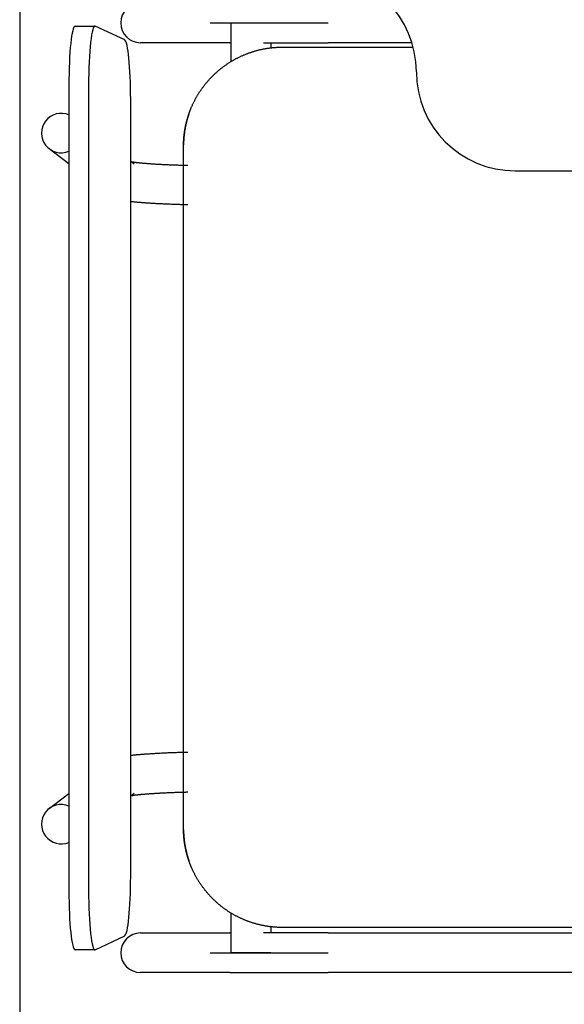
# Model space of a CAD drawing. Header units: metres. Extents: x -1 to 438, y -6 to 53.
# Tile 34 of 149: x 409.312 to 409.587, y 16.144 to 16.641. Entities that reach past the tile are written whole.
import ezdxf

# ---------------------------------------------------------------- set-up
doc = ezdxf.new("R2010")
doc.units = ezdxf.units.M
doc.linetypes.add('CONTINUA', pattern=[0])
doc.layers.add('PA MOBLES ACTUAL', color=7, linetype='CONTINUA', lineweight=25)
doc.layers.add('PA MURS ACTUAL', color=7, linetype='CONTINUA', lineweight=25)

msp = doc.modelspace()

# ---------------------------------------------------------------- linework, layer by layer
at = {"layer": 'PA MOBLES ACTUAL', "color": 180, "transparency": 33554687}
for p, q in [((409.33998, 16.63803), (409.34992, 16.63803)), ((409.36498, 16.63099), (409.35008, 16.63799)), ((409.40817, 16.63959), (409.46774, 16.63959)), ((409.41886, 16.63959), (409.43886, 16.63959)), ((409.41886, 16.62015), (409.41886, 16.63959)), ((409.41805, 16.62959), (409.37299, 16.62959)), ((409.43886, 16.62959), (409.43886, 16.62702)), ((409.51016, 16.62959), (409.46774, 16.62959)), ((409.44473, 16.62737), (409.51079, 16.62737)), ((409.33678, 16.60803), (409.33678, 16.20111)), ((409.34673, 16.60803), (409.34673, 16.20111)), ((409.36802, 16.20811), (409.36802, 16.60103)), ((409.33678, 16.56841), (409.32683, 16.57597)), ((409.39473, 16.23179), (409.39473, 16.57794)), ((409.39473, 16.23179), (409.39473, 16.57794)), ((409.36802, 16.5698), (409.3698, 16.56845)), ((409.56238, 16.56486), (409.84238, 16.56486)), ((409.32683, 16.24255), (409.33678, 16.25011)), ((409.3698, 16.25008), (409.36802, 16.24872)), ((409.41886, 16.16959), (409.41886, 16.18958)), ((409.43886, 16.18271), (409.43886, 16.17959)), ((409.79473, 16.18237), (409.44473, 16.18237)), ((409.35008, 16.17114), (409.36498, 16.17814)), ((409.37299, 16.17959), (409.41805, 16.17959)), ((409.46774, 16.17959), (409.72824, 16.17959)), ((409.34992, 16.17111), (409.33998, 16.17111)), ((409.40817, 16.16959), (409.46774, 16.16959)), ((409.43886, 16.16959), (409.41886, 16.16959)), ((409.41805, 16.15959), (409.37299, 16.15959)), ((409.72824, 16.15959), (409.46774, 16.15959))]:
    msp.add_line(p, q, dxfattribs=at)
for points in [[(409.41805, 16.62959), (409.41807, 16.62959), (409.41809, 16.62959), (409.41811, 16.62959), (409.41813, 16.62959), (409.41815, 16.62959), (409.41817, 16.62959), (409.41819, 16.62959), (409.41822, 16.62959), (409.41824, 16.62959), (409.41826, 16.62959), (409.41829, 16.62959), (409.41831, 16.62959), (409.41834, 16.62959), (409.41836, 16.62959), (409.41839, 16.62959), (409.41842, 16.62959), (409.41845, 16.62959), (409.41848, 16.62959), (409.4185, 16.62959), (409.41853, 16.62959), (409.41856, 16.62959), (409.41859, 16.62959), (409.41863, 16.62959), (409.41866, 16.62959), (409.41869, 16.62959), (409.41872, 16.62959), (409.41876, 16.62959), (409.41879, 16.62959), (409.41882, 16.62959), (409.41886, 16.62959)], [(409.43518, 16.62959), (409.43522, 16.62959), (409.43526, 16.62959), (409.43529, 16.62959), (409.43533, 16.62959), (409.43536, 16.62959), (409.4354, 16.62959), (409.43543, 16.62959), (409.43547, 16.62959), (409.4355, 16.62959), (409.43554, 16.62959), (409.43557, 16.62959), (409.43561, 16.62959), (409.43564, 16.62959), (409.43568, 16.62959), (409.43572, 16.62959), (409.43575, 16.62959), (409.43579, 16.62959), (409.43582, 16.62959), (409.43586, 16.62959), (409.43589, 16.62959), (409.43593, 16.62959), (409.43597, 16.62959), (409.436, 16.62959), (409.43604, 16.62959), (409.43607, 16.62959), (409.43611, 16.62959), (409.43614, 16.62959), (409.43618, 16.62959), (409.43622, 16.62959), (409.43625, 16.62959), (409.4367, 16.62959), (409.43714, 16.62959), (409.4376, 16.62959), (409.43805, 16.62959), (409.43851, 16.62959), (409.43897, 16.62959), (409.43944, 16.62959), (409.43991, 16.62959), (409.44038, 16.62959), (409.44086, 16.62959), (409.44134, 16.62959), (409.44182, 16.62959), (409.44231, 16.62959), (409.4428, 16.62959), (409.44329, 16.62959), (409.44379, 16.62959), (409.44429, 16.62959), (409.44479, 16.62959), (409.44529, 16.62959), (409.4458, 16.62959), (409.44631, 16.62959), (409.44683, 16.62959), (409.44734, 16.62959), (409.44786, 16.62959), (409.44839, 16.62959), (409.44891, 16.62959), (409.44944, 16.62959), (409.44997, 16.62959), (409.4505, 16.62959), (409.45104, 16.62959), (409.45157, 16.62959), (409.45211, 16.62959), (409.45266, 16.62959), (409.4532, 16.62959), (409.45374, 16.62959), (409.45429, 16.62959), (409.45484, 16.62959), (409.45539, 16.62959), (409.45594, 16.62959), (409.45649, 16.62959), (409.45704, 16.62959), (409.4576, 16.62959), (409.45815, 16.62959), (409.45871, 16.62959), (409.45927, 16.62959), (409.45983, 16.62959), (409.46039, 16.62959), (409.46095, 16.62959), (409.46151, 16.62959), (409.46207, 16.62959), (409.46264, 16.62959), (409.4632, 16.62959), (409.46377, 16.62959), (409.46433, 16.62959), (409.4649, 16.62959), (409.46547, 16.62959), (409.46604, 16.62959), (409.4666, 16.62959), (409.46717, 16.62959), (409.46774, 16.62959)], [(409.39748, 16.59373), (409.39751, 16.59382), (409.39754, 16.59391), (409.39758, 16.59401), (409.39761, 16.5941), (409.39764, 16.59419), (409.39768, 16.59429), (409.39771, 16.59438), (409.39774, 16.59447), (409.39778, 16.59456), (409.39781, 16.59466), (409.39785, 16.59475), (409.39788, 16.59484), (409.39791, 16.59493), (409.39795, 16.59503), (409.39798, 16.59512), (409.39802, 16.59521), (409.39805, 16.5953), (409.39809, 16.59539), (409.39813, 16.59549), (409.39816, 16.59558), (409.3982, 16.59567), (409.39823, 16.59576), (409.39827, 16.59585), (409.39831, 16.59594), (409.39834, 16.59604), (409.39838, 16.59613), (409.39842, 16.59622), (409.39845, 16.59631), (409.39849, 16.5964), (409.39853, 16.59649), (409.39866, 16.5968), (409.39879, 16.59711), (409.39892, 16.59741), (409.39906, 16.59772), (409.39919, 16.59802), (409.39933, 16.59832), (409.39947, 16.59862), (409.39961, 16.59892), (409.39976, 16.59922), (409.3999, 16.59952), (409.40005, 16.59982), (409.4002, 16.60012), (409.40036, 16.60041), (409.40051, 16.60071), (409.40067, 16.601), (409.40082, 16.60129), (409.40098, 16.60158), (409.40115, 16.60187), (409.40131, 16.60216), (409.40147, 16.60245), (409.40164, 16.60273), (409.40181, 16.60302), (409.40198, 16.6033), (409.40215, 16.60358), (409.40233, 16.60386), (409.4025, 16.60414), (409.40268, 16.60442), (409.40286, 16.6047), (409.40304, 16.60497), (409.40322, 16.60525), (409.40341, 16.60552), (409.40359, 16.60579), (409.40378, 16.60606), (409.40397, 16.60632), (409.40416, 16.60659), (409.40435, 16.60685), (409.40454, 16.60712), (409.40474, 16.60738), (409.40493, 16.60764), (409.40513, 16.6079), (409.40533, 16.60815), (409.40553, 16.60841), (409.40573, 16.60866), (409.40594, 16.60891), (409.40614, 16.60916), (409.40635, 16.60941), (409.40655, 16.60966), (409.40676, 16.6099), (409.40697, 16.61014), (409.40718, 16.61038), (409.40739, 16.61062), (409.4076, 16.61086), (409.40782, 16.6111), (409.40803, 16.61133), (409.40825, 16.61156), (409.40847, 16.61179), (409.40868, 16.61202), (409.4089, 16.61225), (409.40912, 16.61247), (409.40934, 16.61269), (409.40957, 16.61292), (409.40979, 16.61314), (409.41002, 16.61336), (409.41025, 16.61358), (409.41048, 16.61379), (409.41071, 16.61401), (409.41095, 16.61423), (409.41118, 16.61444), (409.41142, 16.61466), (409.41166, 16.61487), (409.4119, 16.61508), (409.41214, 16.61529), (409.41239, 16.6155), (409.41264, 16.61571), (409.41288, 16.61591), (409.41313, 16.61612), (409.41339, 16.61632), (409.41364, 16.61653), (409.4139, 16.61673), (409.41415, 16.61693), (409.41441, 16.61713), (409.41467, 16.61732), (409.41493, 16.61752), (409.4152, 16.61771), (409.41546, 16.61791), (409.41573, 16.6181), (409.416, 16.61829), (409.41626, 16.61847), (409.41654, 16.61866), (409.41681, 16.61885), (409.41708, 16.61903), (409.41736, 16.61921), (409.41763, 16.61939), (409.41791, 16.61957), (409.41819, 16.61974), (409.41847, 16.61992), (409.41876, 16.62009), (409.41904, 16.62026), (409.41932, 16.62043), (409.41961, 16.6206), (409.4199, 16.62076), (409.42019, 16.62093), (409.42048, 16.62109), (409.42077, 16.62125), (409.42106, 16.62141), (409.42136, 16.62157), (409.42165, 16.62172), (409.42195, 16.62187), (409.42224, 16.62202), (409.42254, 16.62217), (409.42284, 16.62232), (409.42314, 16.62247), (409.42344, 16.62261), (409.42374, 16.62275), (409.42405, 16.62289), (409.42435, 16.62303), (409.42466, 16.62316), (409.42496, 16.62329), (409.42527, 16.62342), (409.42558, 16.62355), (409.42589, 16.62368), (409.4262, 16.6238), (409.42651, 16.62393), (409.42682, 16.62405), (409.42713, 16.62417), (409.42744, 16.62428), (409.42775, 16.6244), (409.42807, 16.62451), (409.42838, 16.62462), (409.4287, 16.62473), (409.42901, 16.62483), (409.42933, 16.62494), (409.42965, 16.62504), (409.42997, 16.62514), (409.43028, 16.62523), (409.4306, 16.62533), (409.43092, 16.62542), (409.43124, 16.62551), (409.43156, 16.6256), (409.43188, 16.62569), (409.4322, 16.62577), (409.43252, 16.62585), (409.43285, 16.62593), (409.43317, 16.62601), (409.43349, 16.62609), (409.43381, 16.62616), (409.43414, 16.62623), (409.43446, 16.6263), (409.43478, 16.62637), (409.4351, 16.62643), (409.43543, 16.62649), (409.43575, 16.62655), (409.43607, 16.62661), (409.4364, 16.62667), (409.43672, 16.62672), (409.43704, 16.62677), (409.43737, 16.62682), (409.43769, 16.62687), (409.43801, 16.62691), (409.43834, 16.62695), (409.43866, 16.627), (409.43898, 16.62703), (409.4393, 16.62707), (409.43963, 16.6271), (409.43995, 16.62714), (409.44027, 16.62717), (409.44059, 16.62719), (409.44091, 16.62722), (409.44123, 16.62724), (409.44155, 16.62726), (409.44187, 16.62728), (409.44219, 16.6273), (409.44251, 16.62732), (409.44283, 16.62733), (409.44315, 16.62734), (409.44346, 16.62735), (409.44378, 16.62736), (409.4441, 16.62736), (409.44441, 16.62736), (409.44473, 16.62737)], [(409.39473, 16.57795), (409.39473, 16.57795), (409.39473, 16.57795), (409.39473, 16.57795), (409.39473, 16.57796), (409.39473, 16.57796), (409.39473, 16.57796), (409.39473, 16.57796), (409.39473, 16.57796), (409.39473, 16.57796), (409.39473, 16.57796), (409.39473, 16.57797), (409.39473, 16.57797), (409.39473, 16.57797), (409.39473, 16.57797), (409.39473, 16.57797), (409.39473, 16.57797), (409.39473, 16.57797), (409.39473, 16.57798), (409.39473, 16.57798), (409.39473, 16.57798), (409.39473, 16.57798), (409.39473, 16.57798), (409.39473, 16.57798), (409.39473, 16.57799), (409.39473, 16.57799), (409.39473, 16.57799), (409.39473, 16.57799), (409.39473, 16.57799), (409.39473, 16.57799), (409.39473, 16.578), (409.39473, 16.578), (409.39473, 16.57801), (409.39473, 16.57801), (409.39473, 16.57802), (409.39473, 16.57802), (409.39473, 16.57803), (409.39473, 16.57803), (409.39473, 16.57804), (409.39473, 16.57805), (409.39473, 16.57805), (409.39473, 16.57806), (409.39473, 16.57806), (409.39473, 16.57807), (409.39473, 16.57808), (409.39473, 16.57808), (409.39473, 16.57809), (409.39473, 16.57809), (409.39473, 16.5781), (409.39473, 16.57811), (409.39473, 16.57811), (409.39473, 16.57812), (409.39473, 16.57812), (409.39473, 16.57813), (409.39473, 16.57814), (409.39473, 16.57814), (409.39473, 16.57815), (409.39473, 16.57816), (409.39473, 16.57816), (409.39473, 16.57817), (409.39473, 16.57818), (409.39473, 16.57818), (409.39473, 16.57819), (409.39473, 16.57819), (409.39473, 16.5782), (409.39473, 16.57821), (409.39473, 16.57821), (409.39473, 16.57822), (409.39473, 16.57823), (409.39473, 16.57823), (409.39473, 16.57824), (409.39473, 16.57824), (409.39473, 16.57825), (409.39473, 16.57826), (409.39473, 16.57826), (409.39473, 16.57827), (409.39473, 16.57828), (409.39473, 16.57828), (409.39473, 16.57829), (409.39473, 16.57829), (409.39474, 16.5783), (409.39474, 16.57831), (409.39474, 16.57831), (409.39474, 16.57832), (409.39474, 16.57833), (409.39474, 16.57833), (409.39474, 16.57834), (409.39474, 16.57834), (409.39474, 16.57835), (409.39474, 16.57836), (409.39474, 16.57836), (409.39474, 16.57842), (409.39474, 16.57849), (409.39474, 16.57855), (409.39474, 16.57862), (409.39474, 16.57869), (409.39475, 16.57875), (409.39475, 16.57882), (409.39475, 16.57889), (409.39475, 16.57896), (409.39475, 16.57903), (409.39476, 16.57909), (409.39476, 16.57916), (409.39476, 16.57923), (409.39476, 16.5793), (409.39477, 16.57937), (409.39477, 16.57944), (409.39477, 16.57951), (409.39478, 16.57958), (409.39478, 16.57965), (409.39478, 16.57972), (409.39479, 16.57979), (409.39479, 16.57986), (409.39479, 16.57993), (409.3948, 16.58), (409.3948, 16.58006), (409.3948, 16.58013), (409.39481, 16.5802), (409.39481, 16.58026), (409.39481, 16.58033), (409.39482, 16.58039), (409.39483, 16.58061), (409.39485, 16.58082), (409.39486, 16.58104), (409.39488, 16.58126), (409.3949, 16.58148), (409.39492, 16.58171), (409.39494, 16.58193), (409.39496, 16.58215), (409.39498, 16.58238), (409.395, 16.5826), (409.39503, 16.58283), (409.39505, 16.58306), (409.39508, 16.58329), (409.39511, 16.58352), (409.39514, 16.58375), (409.39517, 16.58398), (409.3952, 16.58421), (409.39523, 16.58444), (409.39526, 16.58467), (409.3953, 16.5849), (409.39534, 16.58514), (409.39537, 16.58537), (409.39541, 16.5856), (409.39545, 16.58584), (409.39549, 16.58607), (409.39553, 16.5863), (409.39558, 16.58654), (409.39562, 16.58677), (409.39566, 16.587), (409.39571, 16.58724), (409.39576, 16.58746), (409.3958, 16.58769), (409.39585, 16.58791), (409.3959, 16.58814), (409.39595, 16.58836), (409.396, 16.58858), (409.39605, 16.5888), (409.39611, 16.58903), (409.39616, 16.58925), (409.39621, 16.58947), (409.39627, 16.58969), (409.39633, 16.58991), (409.39638, 16.59013), (409.39644, 16.59035), (409.3965, 16.59057), (409.39656, 16.59079), (409.39662, 16.591), (409.39668, 16.59122), (409.39675, 16.59143), (409.39681, 16.59165), (409.39687, 16.59186), (409.39694, 16.59207), (409.397, 16.59228), (409.39707, 16.59249), (409.39714, 16.5927), (409.3972, 16.59291), (409.39727, 16.59312), (409.39734, 16.59332), (409.39741, 16.59353), (409.39748, 16.59373)], [(409.39748, 16.59373), (409.39746, 16.59368), (409.39744, 16.59363), (409.39743, 16.59358), (409.39741, 16.59353), (409.39739, 16.59348), (409.39738, 16.59342), (409.39736, 16.59337), (409.39734, 16.59332), (409.39732, 16.59327), (409.39731, 16.59322), (409.39729, 16.59317), (409.39727, 16.59312), (409.39726, 16.59307), (409.39724, 16.59302), (409.39722, 16.59297), (409.39721, 16.59292), (409.39719, 16.59287), (409.39717, 16.59282), (409.39716, 16.59276), (409.39714, 16.59271), (409.39712, 16.59266), (409.39711, 16.59261), (409.39709, 16.59256), (409.39708, 16.59251), (409.39706, 16.59246), (409.39704, 16.59241), (409.39703, 16.59236), (409.39701, 16.59231), (409.397, 16.59226), (409.39698, 16.5922)], [(409.39698, 16.5922), (409.39693, 16.59205), (409.39688, 16.59189), (409.39683, 16.59172), (409.39678, 16.59156), (409.39674, 16.5914), (409.39669, 16.59124), (409.39664, 16.59108), (409.3966, 16.59091), (409.39655, 16.59075), (409.39651, 16.59059), (409.39646, 16.59042), (409.39642, 16.59026), (409.39637, 16.59009), (409.39633, 16.58993), (409.39629, 16.58976), (409.39625, 16.58959), (409.3962, 16.58943), (409.39616, 16.58926), (409.39612, 16.58909), (409.39608, 16.58893), (409.39604, 16.58876), (409.396, 16.58859), (409.39596, 16.58842), (409.39593, 16.58825), (409.39589, 16.58808), (409.39585, 16.58792), (409.39582, 16.58775), (409.39578, 16.58758), (409.39575, 16.58741), (409.39571, 16.58724), (409.39566, 16.587), (409.39562, 16.58677), (409.39558, 16.58654), (409.39553, 16.5863), (409.39549, 16.58607), (409.39545, 16.58584), (409.39541, 16.5856), (409.39537, 16.58537), (409.39534, 16.58514), (409.3953, 16.5849), (409.39526, 16.58467), (409.39523, 16.58444), (409.3952, 16.58421), (409.39517, 16.58398), (409.39514, 16.58375), (409.39511, 16.58352), (409.39508, 16.58329), (409.39505, 16.58306), (409.39503, 16.58283), (409.395, 16.5826), (409.39498, 16.58238), (409.39496, 16.58215), (409.39494, 16.58193), (409.39492, 16.58171), (409.3949, 16.58148), (409.39488, 16.58126), (409.39486, 16.58104), (409.39485, 16.58082), (409.39483, 16.58061), (409.39482, 16.58039), (409.39481, 16.58033), (409.39481, 16.58026), (409.39481, 16.5802), (409.3948, 16.58013), (409.3948, 16.58006), (409.3948, 16.58), (409.39479, 16.57993), (409.39479, 16.57986), (409.39479, 16.57979), (409.39478, 16.57972), (409.39478, 16.57965), (409.39478, 16.57958), (409.39477, 16.57951), (409.39477, 16.57944), (409.39477, 16.57937), (409.39476, 16.5793), (409.39476, 16.57923), (409.39476, 16.57916), (409.39476, 16.57909), (409.39475, 16.57903), (409.39475, 16.57896), (409.39475, 16.57889), (409.39475, 16.57882), (409.39475, 16.57875), (409.39474, 16.57869), (409.39474, 16.57862), (409.39474, 16.57855), (409.39474, 16.57849), (409.39474, 16.57842), (409.39474, 16.57836), (409.39474, 16.57836), (409.39474, 16.57835), (409.39474, 16.57834), (409.39474, 16.57834), (409.39474, 16.57833), (409.39474, 16.57833), (409.39474, 16.57832), (409.39474, 16.57831), (409.39474, 16.57831), (409.39474, 16.5783), (409.39473, 16.57829), (409.39473, 16.57829), (409.39473, 16.57828), (409.39473, 16.57828), (409.39473, 16.57827), (409.39473, 16.57826), (409.39473, 16.57826), (409.39473, 16.57825), (409.39473, 16.57824), (409.39473, 16.57824), (409.39473, 16.57823), (409.39473, 16.57823), (409.39473, 16.57822), (409.39473, 16.57821), (409.39473, 16.57821), (409.39473, 16.5782), (409.39473, 16.57819), (409.39473, 16.57819), (409.39473, 16.57818), (409.39473, 16.57818), (409.39473, 16.57817), (409.39473, 16.57816), (409.39473, 16.57816), (409.39473, 16.57815), (409.39473, 16.57814), (409.39473, 16.57814), (409.39473, 16.57813), (409.39473, 16.57812), (409.39473, 16.57812), (409.39473, 16.57811), (409.39473, 16.57811), (409.39473, 16.5781), (409.39473, 16.57809), (409.39473, 16.57809), (409.39473, 16.57808), (409.39473, 16.57808), (409.39473, 16.57807), (409.39473, 16.57806), (409.39473, 16.57806), (409.39473, 16.57805), (409.39473, 16.57805), (409.39473, 16.57804), (409.39473, 16.57803), (409.39473, 16.57803), (409.39473, 16.57802), (409.39473, 16.57802), (409.39473, 16.57801), (409.39473, 16.57801), (409.39473, 16.578), (409.39473, 16.578), (409.39473, 16.57799), (409.39473, 16.57799), (409.39473, 16.57799), (409.39473, 16.57799), (409.39473, 16.57799), (409.39473, 16.57799), (409.39473, 16.57798), (409.39473, 16.57798), (409.39473, 16.57798), (409.39473, 16.57798), (409.39473, 16.57798), (409.39473, 16.57798), (409.39473, 16.57797), (409.39473, 16.57797), (409.39473, 16.57797), (409.39473, 16.57797), (409.39473, 16.57797), (409.39473, 16.57797), (409.39473, 16.57797), (409.39473, 16.57796), (409.39473, 16.57796), (409.39473, 16.57796), (409.39473, 16.57796), (409.39473, 16.57796), (409.39473, 16.57796), (409.39473, 16.57796), (409.39473, 16.57795), (409.39473, 16.57795), (409.39473, 16.57795), (409.39473, 16.57794)], [(409.36847, 16.56946), (409.36852, 16.56945), (409.36858, 16.56944), (409.36864, 16.56943), (409.3687, 16.56942), (409.36876, 16.56941), (409.36883, 16.5694), (409.36889, 16.56938), (409.36896, 16.56937), (409.36903, 16.56936), (409.3691, 16.56935), (409.36918, 16.56934), (409.36925, 16.56933), (409.36933, 16.56932), (409.36941, 16.56931), (409.36949, 16.56929), (409.36957, 16.56928), (409.36966, 16.56927), (409.36974, 16.56926), (409.36983, 16.56924), (409.36992, 16.56923), (409.37001, 16.56922), (409.37011, 16.56921), (409.3702, 16.56919), (409.3703, 16.56918), (409.3704, 16.56917), (409.3705, 16.56915), (409.37061, 16.56914), (409.37071, 16.56913), (409.37082, 16.56911), (409.37093, 16.5691), (409.37114, 16.56908), (409.37136, 16.56905), (409.37159, 16.56902), (409.37182, 16.569), (409.37206, 16.56897), (409.37231, 16.56895), (409.37256, 16.56892), (409.37282, 16.56889), (409.37309, 16.56887), (409.37336, 16.56884), (409.37364, 16.56881), (409.37393, 16.56879), (409.37422, 16.56876), (409.37452, 16.56873), (409.37482, 16.56871), (409.37514, 16.56868), (409.37546, 16.56865), (409.37578, 16.56863), (409.37612, 16.5686), (409.37646, 16.56857), (409.3768, 16.56855), (409.37716, 16.56852), (409.37752, 16.56849), (409.37789, 16.56847), (409.37826, 16.56844), (409.37864, 16.56842), (409.37903, 16.56839), (409.37942, 16.56837), (409.37982, 16.56834), (409.38023, 16.56831), (409.38067, 16.56829), (409.38112, 16.56826), (409.38158, 16.56823), (409.38204, 16.56821), (409.3825, 16.56818), (409.38297, 16.56816), (409.38344, 16.56813), (409.38392, 16.56811), (409.3844, 16.56809), (409.38489, 16.56806), (409.38538, 16.56804), (409.38588, 16.56802), (409.38638, 16.56799), (409.38689, 16.56797), (409.3874, 16.56795), (409.38791, 16.56793), (409.38843, 16.56791), (409.38895, 16.56789), (409.38948, 16.56787), (409.39001, 16.56785), (409.39054, 16.56783), (409.39108, 16.56781), (409.39162, 16.56779), (409.39216, 16.56777), (409.39271, 16.56776), (409.39327, 16.56774), (409.39382, 16.56772), (409.39438, 16.56771), (409.39494, 16.56769), (409.39551, 16.56768), (409.39556, 16.56768), (409.39561, 16.56768), (409.39565, 16.56767), (409.3957, 16.56767), (409.39575, 16.56767), (409.3958, 16.56767), (409.39585, 16.56767), (409.3959, 16.56767), (409.39595, 16.56767), (409.396, 16.56766), (409.39605, 16.56766), (409.39609, 16.56766), (409.39614, 16.56766), (409.39619, 16.56766), (409.39624, 16.56766), (409.39629, 16.56766), (409.39634, 16.56766), (409.39639, 16.56766), (409.39644, 16.56765), (409.39649, 16.56765), (409.39654, 16.56765), (409.39659, 16.56765), (409.39663, 16.56765), (409.39668, 16.56765), (409.39673, 16.56765), (409.39678, 16.56765), (409.39683, 16.56764), (409.39688, 16.56764), (409.39693, 16.56764), (409.39698, 16.56764)], [(409.39698, 16.54764), (409.39688, 16.54764), (409.39678, 16.54764), (409.39668, 16.54764), (409.39659, 16.54764), (409.39649, 16.54765), (409.39639, 16.54765), (409.39629, 16.54765), (409.3962, 16.54765), (409.3961, 16.54766), (409.396, 16.54766), (409.3959, 16.54766), (409.39581, 16.54766), (409.39571, 16.54767), (409.39561, 16.54767), (409.39551, 16.54767), (409.39542, 16.54767), (409.39532, 16.54768), (409.39522, 16.54768), (409.39512, 16.54768), (409.39503, 16.54768), (409.39493, 16.54769), (409.39483, 16.54769), (409.39474, 16.54769), (409.39464, 16.54769), (409.39454, 16.5477), (409.39445, 16.5477), (409.39435, 16.5477), (409.39425, 16.5477), (409.39416, 16.54771), (409.39406, 16.54771), (409.39344, 16.54773), (409.39282, 16.54774), (409.39221, 16.54776), (409.3916, 16.54778), (409.39099, 16.5478), (409.39039, 16.54782), (409.38979, 16.54784), (409.3892, 16.54786), (409.38861, 16.54789), (409.38802, 16.54791), (409.38744, 16.54793), (409.38687, 16.54795), (409.38629, 16.54798), (409.38573, 16.548), (409.38516, 16.54803), (409.38461, 16.54805), (409.38405, 16.54808), (409.38351, 16.5481), (409.38296, 16.54813), (409.38242, 16.54816), (409.38189, 16.54819), (409.38136, 16.54822), (409.38084, 16.54824), (409.38032, 16.54827), (409.37981, 16.5483), (409.3793, 16.54833), (409.3788, 16.54836), (409.3783, 16.5484), (409.37781, 16.54843), (409.37732, 16.54846), (409.37692, 16.54849), (409.37653, 16.54851), (409.37614, 16.54854), (409.37576, 16.54857), (409.37539, 16.54859), (409.37503, 16.54862), (409.37467, 16.54865), (409.37432, 16.54867), (409.37397, 16.5487), (409.37363, 16.54873), (409.3733, 16.54875), (409.37297, 16.54878), (409.37265, 16.5488), (409.37234, 16.54883), (409.37203, 16.54886), (409.37172, 16.54888), (409.37143, 16.54891), (409.37113, 16.54894), (409.37085, 16.54896), (409.37057, 16.54899), (409.37029, 16.54902), (409.37002, 16.54904), (409.36975, 16.54907), (409.36949, 16.5491), (409.36924, 16.54912), (409.36899, 16.54915), (409.36874, 16.54918), (409.3685, 16.5492), (409.36826, 16.54923), (409.36803, 16.54926)], [(409.39698, 16.27089), (409.39688, 16.27088), (409.39678, 16.27088), (409.39668, 16.27088), (409.39659, 16.27088), (409.39649, 16.27088), (409.39639, 16.27087), (409.39629, 16.27087), (409.3962, 16.27087), (409.3961, 16.27087), (409.396, 16.27086), (409.3959, 16.27086), (409.39581, 16.27086), (409.39571, 16.27086), (409.39561, 16.27085), (409.39551, 16.27085), (409.39542, 16.27085), (409.39532, 16.27085), (409.39522, 16.27084), (409.39512, 16.27084), (409.39503, 16.27084), (409.39493, 16.27084), (409.39483, 16.27083), (409.39474, 16.27083), (409.39464, 16.27083), (409.39454, 16.27083), (409.39445, 16.27082), (409.39435, 16.27082), (409.39425, 16.27082), (409.39416, 16.27082), (409.39406, 16.27081), (409.39344, 16.2708), (409.39282, 16.27078), (409.39221, 16.27076), (409.3916, 16.27074), (409.39099, 16.27072), (409.39039, 16.2707), (409.38979, 16.27068), (409.3892, 16.27066), (409.38861, 16.27064), (409.38802, 16.27061), (409.38744, 16.27059), (409.38687, 16.27057), (409.38629, 16.27054), (409.38573, 16.27052), (409.38516, 16.2705), (409.38461, 16.27047), (409.38405, 16.27044), (409.38351, 16.27042), (409.38296, 16.27039), (409.38242, 16.27036), (409.38189, 16.27034), (409.38136, 16.27031), (409.38084, 16.27028), (409.38032, 16.27025), (409.37981, 16.27022), (409.3793, 16.27019), (409.3788, 16.27016), (409.3783, 16.27013), (409.37781, 16.27009), (409.37732, 16.27006), (409.37692, 16.27004), (409.37653, 16.27001), (409.37614, 16.26998), (409.37576, 16.26995), (409.37539, 16.26993), (409.37503, 16.2699), (409.37467, 16.26988), (409.37432, 16.26985), (409.37397, 16.26982), (409.37363, 16.2698), (409.3733, 16.26977), (409.37297, 16.26974), (409.37265, 16.26972), (409.37234, 16.26969), (409.37203, 16.26967), (409.37172, 16.26964), (409.37143, 16.26961), (409.37113, 16.26959), (409.37085, 16.26956), (409.37057, 16.26953), (409.37029, 16.26951), (409.37002, 16.26948), (409.36975, 16.26945), (409.36949, 16.26943), (409.36924, 16.2694), (409.36899, 16.26937), (409.36874, 16.26935), (409.3685, 16.26932), (409.36826, 16.26929), (409.36803, 16.26926)], [(409.36847, 16.24907), (409.36852, 16.24908), (409.36858, 16.24909), (409.36864, 16.2491), (409.3687, 16.24911), (409.36876, 16.24912), (409.36883, 16.24913), (409.36889, 16.24914), (409.36896, 16.24915), (409.36903, 16.24916), (409.3691, 16.24917), (409.36918, 16.24918), (409.36925, 16.24919), (409.36933, 16.24921), (409.36941, 16.24922), (409.36949, 16.24923), (409.36957, 16.24924), (409.36966, 16.24925), (409.36974, 16.24927), (409.36983, 16.24928), (409.36992, 16.24929), (409.37001, 16.2493), (409.37011, 16.24932), (409.3702, 16.24933), (409.3703, 16.24934), (409.3704, 16.24935), (409.3705, 16.24937), (409.37061, 16.24938), (409.37071, 16.24939), (409.37082, 16.24941), (409.37093, 16.24942), (409.37114, 16.24945), (409.37136, 16.24947), (409.37159, 16.2495), (409.37182, 16.24952), (409.37206, 16.24955), (409.37231, 16.24958), (409.37256, 16.2496), (409.37282, 16.24963), (409.37309, 16.24966), (409.37336, 16.24968), (409.37364, 16.24971), (409.37393, 16.24973), (409.37422, 16.24976), (409.37452, 16.24979), (409.37482, 16.24982), (409.37514, 16.24984), (409.37546, 16.24987), (409.37578, 16.2499), (409.37612, 16.24992), (409.37646, 16.24995), (409.3768, 16.24997), (409.37716, 16.25), (409.37752, 16.25003), (409.37789, 16.25005), (409.37826, 16.25008), (409.37864, 16.25011), (409.37903, 16.25013), (409.37942, 16.25016), (409.37982, 16.25018), (409.38023, 16.25021), (409.38067, 16.25024), (409.38112, 16.25026), (409.38158, 16.25029), (409.38204, 16.25031), (409.3825, 16.25034), (409.38297, 16.25036), (409.38344, 16.25039), (409.38392, 16.25041), (409.3844, 16.25044), (409.38489, 16.25046), (409.38538, 16.25048), (409.38588, 16.25051), (409.38638, 16.25053), (409.38689, 16.25055), (409.3874, 16.25057), (409.38791, 16.25059), (409.38843, 16.25061), (409.38895, 16.25063), (409.38948, 16.25065), (409.39001, 16.25067), (409.39054, 16.25069), (409.39108, 16.25071), (409.39162, 16.25073), (409.39216, 16.25075), (409.39271, 16.25076), (409.39327, 16.25078), (409.39382, 16.2508), (409.39438, 16.25081), (409.39494, 16.25083), (409.39551, 16.25084), (409.39556, 16.25085), (409.39561, 16.25085), (409.39565, 16.25085), (409.3957, 16.25085), (409.39575, 16.25085), (409.3958, 16.25085), (409.39585, 16.25085), (409.3959, 16.25085), (409.39595, 16.25086), (409.396, 16.25086), (409.39605, 16.25086), (409.39609, 16.25086), (409.39614, 16.25086), (409.39619, 16.25086), (409.39624, 16.25086), (409.39629, 16.25086), (409.39634, 16.25087), (409.39639, 16.25087), (409.39644, 16.25087), (409.39649, 16.25087), (409.39654, 16.25087), (409.39659, 16.25087), (409.39663, 16.25087), (409.39668, 16.25087), (409.39673, 16.25088), (409.39678, 16.25088), (409.39683, 16.25088), (409.39688, 16.25088), (409.39693, 16.25088), (409.39698, 16.25088)], [(409.39748, 16.216), (409.39747, 16.21603), (409.39746, 16.21605), (409.39745, 16.21608), (409.39744, 16.2161), (409.39744, 16.21613), (409.39743, 16.21615), (409.39742, 16.21618), (409.39741, 16.2162), (409.3974, 16.21623), (409.39739, 16.21625), (409.39739, 16.21628), (409.39738, 16.2163), (409.39737, 16.21633), (409.39736, 16.21635), (409.39735, 16.21638), (409.39734, 16.2164), (409.39734, 16.21643), (409.39733, 16.21645), (409.39732, 16.21647), (409.39731, 16.2165), (409.3973, 16.21652), (409.39729, 16.21655), (409.39729, 16.21657), (409.39728, 16.2166), (409.39727, 16.21662), (409.39726, 16.21665), (409.39725, 16.21667), (409.39725, 16.21669), (409.39724, 16.21672), (409.39723, 16.21674), (409.39718, 16.2169), (409.39713, 16.21705), (409.39708, 16.21721), (409.39703, 16.21736), (409.39698, 16.21752), (409.39693, 16.21768), (409.39688, 16.21784), (409.39684, 16.218), (409.39679, 16.21816), (409.39674, 16.21832), (409.39669, 16.21848), (409.39665, 16.21865), (409.3966, 16.21881), (409.39655, 16.21898), (409.39651, 16.21914), (409.39646, 16.21931), (409.39642, 16.21947), (409.39637, 16.21964), (409.39633, 16.21981), (409.39629, 16.21998), (409.39624, 16.22014), (409.3962, 16.22031), (409.39616, 16.22048), (409.39612, 16.22065), (409.39608, 16.22082), (409.39604, 16.22099), (409.396, 16.22116), (409.39596, 16.22133), (409.39592, 16.2215), (409.39588, 16.22167), (409.39585, 16.22184), (409.39581, 16.22201), (409.39577, 16.22218), (409.39574, 16.22235), (409.3957, 16.22252), (409.39567, 16.22269), (409.39564, 16.22287), (409.39561, 16.22304), (409.39557, 16.22321), (409.39554, 16.22338), (409.39551, 16.22354), (409.39548, 16.22371), (409.39545, 16.22388), (409.39542, 16.22405), (409.3954, 16.22422), (409.39537, 16.22439), (409.39534, 16.22455), (409.39532, 16.22472), (409.39529, 16.22489), (409.39526, 16.22505), (409.39524, 16.22522), (409.39522, 16.22538), (409.39519, 16.22554), (409.39517, 16.22571), (409.39515, 16.22587), (409.39513, 16.22603), (409.39511, 16.22619), (409.39509, 16.22635), (409.39507, 16.22651), (409.39505, 16.22666), (409.39504, 16.22679), (409.39502, 16.22692), (409.39501, 16.22705), (409.395, 16.22718), (409.39498, 16.22731), (409.39497, 16.22745), (409.39496, 16.22758), (409.39494, 16.22772), (409.39493, 16.22785), (409.39492, 16.22799), (409.39491, 16.22813), (409.3949, 16.22827), (409.39489, 16.22841), (409.39487, 16.22855), (409.39486, 16.22868), (409.39485, 16.22882), (409.39484, 16.22896), (409.39484, 16.2291), (409.39483, 16.22924), (409.39482, 16.22938), (409.39481, 16.22951), (409.3948, 16.22965), (409.39479, 16.22979), (409.39479, 16.22992), (409.39478, 16.23006), (409.39477, 16.23019), (409.39477, 16.23032), (409.39476, 16.23045), (409.39476, 16.23058), (409.39475, 16.2307), (409.39475, 16.23072), (409.39475, 16.23073), (409.39475, 16.23075), (409.39475, 16.23076), (409.39475, 16.23078), (409.39475, 16.23079), (409.39475, 16.23081), (409.39475, 16.23082), (409.39475, 16.23084), (409.39475, 16.23086), (409.39475, 16.23087), (409.39475, 16.23089), (409.39475, 16.2309), (409.39475, 16.23092), (409.39475, 16.23093), (409.39475, 16.23095), (409.39475, 16.23097), (409.39475, 16.23098), (409.39475, 16.231), (409.39474, 16.23101), (409.39474, 16.23103), (409.39474, 16.23104), (409.39474, 16.23106), (409.39474, 16.23108), (409.39474, 16.23109), (409.39474, 16.23111), (409.39474, 16.23112), (409.39474, 16.23114), (409.39474, 16.23116), (409.39474, 16.23117), (409.39474, 16.23119), (409.39474, 16.23121), (409.39474, 16.23122), (409.39474, 16.23124), (409.39474, 16.23125), (409.39474, 16.23127), (409.39474, 16.23129), (409.39474, 16.2313), (409.39474, 16.23132), (409.39474, 16.23133), (409.39474, 16.23135), (409.39474, 16.23136), (409.39474, 16.23138), (409.39474, 16.2314), (409.39474, 16.23141), (409.39474, 16.23143), (409.39473, 16.23144), (409.39473, 16.23146), (409.39473, 16.23147), (409.39473, 16.23149), (409.39473, 16.2315), (409.39473, 16.23152), (409.39473, 16.23153), (409.39473, 16.23155), (409.39473, 16.23156), (409.39473, 16.23158), (409.39473, 16.23159), (409.39473, 16.23161), (409.39473, 16.23162), (409.39473, 16.23164), (409.39473, 16.23164), (409.39473, 16.23164), (409.39473, 16.23165), (409.39473, 16.23165), (409.39473, 16.23166), (409.39473, 16.23166), (409.39473, 16.23167), (409.39473, 16.23167), (409.39473, 16.23168), (409.39473, 16.23168), (409.39473, 16.23169), (409.39473, 16.23169), (409.39473, 16.2317), (409.39473, 16.2317), (409.39473, 16.2317), (409.39473, 16.23171), (409.39473, 16.23171), (409.39473, 16.23172), (409.39473, 16.23172), (409.39473, 16.23173), (409.39473, 16.23173), (409.39473, 16.23174), (409.39473, 16.23174), (409.39473, 16.23174), (409.39473, 16.23175), (409.39473, 16.23175), (409.39473, 16.23176), (409.39473, 16.23176), (409.39473, 16.23176), (409.39473, 16.23179)], [(409.39473, 16.23177), (409.39473, 16.23176), (409.39473, 16.23176), (409.39473, 16.23176), (409.39473, 16.23175), (409.39473, 16.23175), (409.39473, 16.23174), (409.39473, 16.23174), (409.39473, 16.23174), (409.39473, 16.23173), (409.39473, 16.23173), (409.39473, 16.23172), (409.39473, 16.23172), (409.39473, 16.23171), (409.39473, 16.23171), (409.39473, 16.2317), (409.39473, 16.2317), (409.39473, 16.2317), (409.39473, 16.23169), (409.39473, 16.23169), (409.39473, 16.23168), (409.39473, 16.23168), (409.39473, 16.23167), (409.39473, 16.23167), (409.39473, 16.23166), (409.39473, 16.23166), (409.39473, 16.23165), (409.39473, 16.23165), (409.39473, 16.23164), (409.39473, 16.23164), (409.39473, 16.23164), (409.39473, 16.23162), (409.39473, 16.23161), (409.39473, 16.23159), (409.39473, 16.23158), (409.39473, 16.23156), (409.39473, 16.23155), (409.39473, 16.23153), (409.39473, 16.23152), (409.39473, 16.2315), (409.39473, 16.23149), (409.39473, 16.23147), (409.39473, 16.23146), (409.39473, 16.23144), (409.39474, 16.23143), (409.39474, 16.23141), (409.39474, 16.2314), (409.39474, 16.23138), (409.39474, 16.23136), (409.39474, 16.23135), (409.39474, 16.23133), (409.39474, 16.23132), (409.39474, 16.2313), (409.39474, 16.23129), (409.39474, 16.23127), (409.39474, 16.23125), (409.39474, 16.23124), (409.39474, 16.23122), (409.39474, 16.23121), (409.39474, 16.23119), (409.39474, 16.23117), (409.39474, 16.23116), (409.39474, 16.23114), (409.39474, 16.23112), (409.39474, 16.23111), (409.39474, 16.23109), (409.39474, 16.23108), (409.39474, 16.23106), (409.39474, 16.23104), (409.39474, 16.23103), (409.39474, 16.23101), (409.39475, 16.231), (409.39475, 16.23098), (409.39475, 16.23097), (409.39475, 16.23095), (409.39475, 16.23093), (409.39475, 16.23092), (409.39475, 16.2309), (409.39475, 16.23089), (409.39475, 16.23087), (409.39475, 16.23086), (409.39475, 16.23084), (409.39475, 16.23082), (409.39475, 16.23081), (409.39475, 16.23079), (409.39475, 16.23078), (409.39475, 16.23076), (409.39475, 16.23075), (409.39475, 16.23073), (409.39475, 16.23072), (409.39475, 16.2307), (409.39476, 16.23058), (409.39476, 16.23045), (409.39477, 16.23032), (409.39477, 16.23019), (409.39478, 16.23006), (409.39479, 16.22992), (409.39479, 16.22979), (409.3948, 16.22965), (409.39481, 16.22951), (409.39482, 16.22938), (409.39483, 16.22924), (409.39484, 16.2291), (409.39484, 16.22896), (409.39485, 16.22882), (409.39486, 16.22868), (409.39487, 16.22855), (409.39489, 16.22841), (409.3949, 16.22827), (409.39491, 16.22813), (409.39492, 16.22799), (409.39493, 16.22785), (409.39494, 16.22772), (409.39496, 16.22758), (409.39497, 16.22745), (409.39498, 16.22731), (409.395, 16.22718), (409.39501, 16.22705), (409.39502, 16.22692), (409.39504, 16.22679), (409.39505, 16.22666), (409.39507, 16.22651), (409.39509, 16.22635), (409.39511, 16.22619), (409.39513, 16.22603), (409.39515, 16.22587), (409.39517, 16.22571), (409.39519, 16.22554), (409.39522, 16.22538), (409.39524, 16.22522), (409.39526, 16.22505), (409.39529, 16.22489), (409.39532, 16.22472), (409.39534, 16.22455), (409.39537, 16.22439), (409.3954, 16.22422), (409.39542, 16.22405), (409.39545, 16.22388), (409.39548, 16.22371), (409.39551, 16.22354), (409.39554, 16.22338), (409.39557, 16.22321), (409.39561, 16.22304), (409.39564, 16.22287), (409.39567, 16.22269), (409.3957, 16.22252), (409.39574, 16.22235), (409.39577, 16.22218), (409.39581, 16.22201), (409.39585, 16.22184), (409.39588, 16.22167), (409.39591, 16.22153), (409.39595, 16.22139), (409.39598, 16.22125), (409.39601, 16.2211), (409.39604, 16.22096), (409.39608, 16.22082), (409.39611, 16.22068), (409.39615, 16.22054), (409.39618, 16.2204), (409.39621, 16.22026), (409.39625, 16.22012), (409.39629, 16.21998), (409.39632, 16.21984), (409.39636, 16.2197), (409.39639, 16.21956), (409.39643, 16.21942), (409.39647, 16.21928), (409.39651, 16.21914), (409.39654, 16.21901), (409.39658, 16.21887), (409.39662, 16.21873), (409.39666, 16.2186), (409.3967, 16.21846), (409.39674, 16.21833), (409.39678, 16.21819), (409.39682, 16.21806), (409.39686, 16.21792), (409.3969, 16.21779), (409.39694, 16.21766), (409.39698, 16.21753)], [(409.39698, 16.21753), (409.397, 16.21747), (409.39701, 16.21742), (409.39703, 16.21737), (409.39704, 16.21732), (409.39706, 16.21727), (409.39708, 16.21722), (409.39709, 16.21717), (409.39711, 16.21712), (409.39712, 16.21707), (409.39714, 16.21702), (409.39716, 16.21697), (409.39717, 16.21691), (409.39719, 16.21686), (409.39721, 16.21681), (409.39722, 16.21676), (409.39724, 16.21671), (409.39726, 16.21666), (409.39727, 16.21661), (409.39729, 16.21656), (409.39731, 16.21651), (409.39732, 16.21646), (409.39734, 16.21641), (409.39736, 16.21636), (409.39738, 16.21631), (409.39739, 16.21626), (409.39741, 16.2162), (409.39743, 16.21615), (409.39744, 16.2161), (409.39746, 16.21605), (409.39748, 16.216)], [(409.44473, 16.18237), (409.44441, 16.18237), (409.4441, 16.18237), (409.44378, 16.18237), (409.44346, 16.18238), (409.44315, 16.18239), (409.44283, 16.1824), (409.44251, 16.18241), (409.44219, 16.18243), (409.44187, 16.18245), (409.44155, 16.18247), (409.44123, 16.18249), (409.44091, 16.18251), (409.44059, 16.18254), (409.44027, 16.18257), (409.43995, 16.18259), (409.43963, 16.18263), (409.4393, 16.18266), (409.43898, 16.1827), (409.43866, 16.18274), (409.43834, 16.18278), (409.43801, 16.18282), (409.43769, 16.18286), (409.43737, 16.18291), (409.43704, 16.18296), (409.43672, 16.18301), (409.4364, 16.18306), (409.43607, 16.18312), (409.43575, 16.18318), (409.43543, 16.18324), (409.4351, 16.1833), (409.43478, 16.18336), (409.43446, 16.18343), (409.43414, 16.1835), (409.43381, 16.18357), (409.43349, 16.18364), (409.43317, 16.18372), (409.43285, 16.1838), (409.43252, 16.18388), (409.4322, 16.18396), (409.43188, 16.18404), (409.43156, 16.18413), (409.43124, 16.18422), (409.43092, 16.18431), (409.4306, 16.1844), (409.43028, 16.1845), (409.42997, 16.18459), (409.42965, 16.18469), (409.42933, 16.1848), (409.42901, 16.1849), (409.4287, 16.185), (409.42838, 16.18511), (409.42807, 16.18522), (409.42775, 16.18533), (409.42744, 16.18545), (409.42713, 16.18556), (409.42682, 16.18568), (409.42651, 16.1858), (409.4262, 16.18593), (409.42589, 16.18605), (409.42558, 16.18618), (409.42527, 16.18631), (409.42496, 16.18644), (409.42466, 16.18657), (409.42435, 16.18671), (409.42405, 16.18684), (409.42374, 16.18698), (409.42344, 16.18712), (409.42314, 16.18727), (409.42284, 16.18741), (409.42254, 16.18756), (409.42224, 16.18771), (409.42195, 16.18786), (409.42165, 16.18801), (409.42136, 16.18816), (409.42106, 16.18832), (409.42077, 16.18848), (409.42048, 16.18864), (409.42019, 16.1888), (409.4199, 16.18897), (409.41961, 16.18913), (409.41932, 16.1893), (409.41904, 16.18947), (409.41876, 16.18964), (409.41847, 16.18981), (409.41819, 16.18999), (409.41791, 16.19016), (409.41763, 16.19034), (409.41736, 16.19052), (409.41708, 16.1907), (409.41681, 16.19089), (409.41654, 16.19107), (409.41626, 16.19126), (409.416, 16.19144), (409.41573, 16.19163), (409.41546, 16.19183), (409.4152, 16.19202), (409.41493, 16.19221), (409.41467, 16.19241), (409.41441, 16.1926), (409.41415, 16.1928), (409.4139, 16.193), (409.41364, 16.1932), (409.41339, 16.19341), (409.41313, 16.19361), (409.41288, 16.19382), (409.41264, 16.19402), (409.41239, 16.19423), (409.41214, 16.19444), (409.4119, 16.19465), (409.41166, 16.19486), (409.41142, 16.19507), (409.41118, 16.19529), (409.41095, 16.1955), (409.41071, 16.19572), (409.41048, 16.19594), (409.41025, 16.19615), (409.41002, 16.19637), (409.40979, 16.19659), (409.40957, 16.19681), (409.40934, 16.19704), (409.40912, 16.19726), (409.4089, 16.19748), (409.40868, 16.19771), (409.40847, 16.19794), (409.40825, 16.19817), (409.40803, 16.1984), (409.40782, 16.19863), (409.4076, 16.19887), (409.40739, 16.19911), (409.40718, 16.19935), (409.40697, 16.19959), (409.40676, 16.19983), (409.40655, 16.20007), (409.40635, 16.20032), (409.40614, 16.20057), (409.40594, 16.20082), (409.40573, 16.20107), (409.40553, 16.20132), (409.40533, 16.20158), (409.40513, 16.20183), (409.40493, 16.20209), (409.40474, 16.20235), (409.40454, 16.20261), (409.40435, 16.20288), (409.40416, 16.20314), (409.40397, 16.20341), (409.40378, 16.20367), (409.40359, 16.20394), (409.40341, 16.20421), (409.40322, 16.20448), (409.40304, 16.20476), (409.40286, 16.20503), (409.40268, 16.20531), (409.4025, 16.20559), (409.40233, 16.20587), (409.40215, 16.20615), (409.40198, 16.20643), (409.40181, 16.20671), (409.40164, 16.207), (409.40147, 16.20728), (409.40131, 16.20757), (409.40115, 16.20786), (409.40098, 16.20815), (409.40082, 16.20844), (409.40067, 16.20873), (409.40051, 16.20902), (409.40036, 16.20932), (409.4002, 16.20961), (409.40005, 16.20991), (409.3999, 16.21021), (409.39976, 16.21051), (409.39961, 16.21081), (409.39947, 16.21111), (409.39933, 16.21141), (409.39919, 16.21171), (409.39906, 16.21202), (409.39892, 16.21232), (409.39879, 16.21263), (409.39866, 16.21293), (409.39853, 16.21324), (409.39849, 16.21333), (409.39845, 16.21342), (409.39842, 16.21351), (409.39838, 16.2136), (409.39834, 16.2137), (409.39831, 16.21379), (409.39827, 16.21388), (409.39823, 16.21397), (409.3982, 16.21406), (409.39816, 16.21415), (409.39813, 16.21425), (409.39809, 16.21434), (409.39805, 16.21443), (409.39802, 16.21452), (409.39798, 16.21461), (409.39795, 16.21471), (409.39791, 16.2148), (409.39788, 16.21489), (409.39785, 16.21498), (409.39781, 16.21507), (409.39778, 16.21517), (409.39774, 16.21526), (409.39771, 16.21535), (409.39768, 16.21545), (409.39764, 16.21554), (409.39761, 16.21563), (409.39758, 16.21572), (409.39754, 16.21582), (409.39751, 16.21591), (409.39748, 16.216)], [(409.41886, 16.17959), (409.41882, 16.17959), (409.41879, 16.17959), (409.41876, 16.17959), (409.41872, 16.17959), (409.41869, 16.17959), (409.41866, 16.17959), (409.41863, 16.17959), (409.41859, 16.17959), (409.41856, 16.17959), (409.41853, 16.17959), (409.4185, 16.17959), (409.41848, 16.17959), (409.41845, 16.17959), (409.41842, 16.17959), (409.41839, 16.17959), (409.41836, 16.17959), (409.41834, 16.17959), (409.41831, 16.17959), (409.41829, 16.17959), (409.41826, 16.17959), (409.41824, 16.17959), (409.41822, 16.17959), (409.41819, 16.17959), (409.41817, 16.17959), (409.41815, 16.17959), (409.41813, 16.17959), (409.41811, 16.17959), (409.41809, 16.17959), (409.41807, 16.17959), (409.41805, 16.17959)], [(409.46774, 16.17959), (409.46709, 16.17959), (409.46644, 16.17959), (409.46579, 16.17959), (409.46514, 16.17959), (409.46449, 16.17959), (409.46385, 16.17959), (409.4632, 16.17959), (409.46255, 16.17959), (409.46191, 16.17959), (409.46127, 16.17959), (409.46062, 16.17959), (409.45998, 16.17959), (409.45934, 16.17959), (409.45871, 16.17959), (409.45807, 16.17959), (409.45743, 16.17959), (409.4568, 16.17959), (409.45617, 16.17959), (409.45554, 16.17959), (409.45491, 16.17959), (409.45429, 16.17959), (409.45366, 16.17959), (409.45304, 16.17959), (409.45242, 16.17959), (409.45181, 16.17959), (409.45119, 16.17959), (409.45058, 16.17959), (409.44997, 16.17959), (409.44936, 16.17959), (409.44876, 16.17959), (409.44827, 16.17959), (409.44778, 16.17959), (409.44729, 16.17959), (409.4468, 16.17959), (409.44632, 16.17959), (409.44584, 16.17959), (409.44536, 16.17959), (409.44488, 16.17959), (409.44441, 16.17959), (409.44394, 16.17959), (409.44347, 16.17959), (409.44301, 16.17959), (409.44255, 16.17959), (409.44209, 16.17959), (409.44164, 16.17959), (409.44118, 16.17959), (409.44073, 16.17959), (409.44029, 16.17959), (409.43984, 16.17959), (409.4394, 16.17959), (409.43897, 16.17959), (409.43853, 16.17959), (409.4381, 16.17959), (409.43768, 16.17959), (409.43725, 16.17959), (409.43683, 16.17959), (409.43641, 16.17959), (409.436, 16.17959), (409.43559, 16.17959), (409.43518, 16.17959)], [(409.41805, 16.15959), (409.41812, 16.15959), (409.41821, 16.15959), (409.4183, 16.15959), (409.4184, 16.15959), (409.41851, 16.15959), (409.41863, 16.15959), (409.41876, 16.15959), (409.41889, 16.15959), (409.41903, 16.15959), (409.41918, 16.15959), (409.41934, 16.15959), (409.41951, 16.15959), (409.41968, 16.15959), (409.41986, 16.15959), (409.42006, 16.15959), (409.42025, 16.15959), (409.42046, 16.15959), (409.42068, 16.15959), (409.4209, 16.15959), (409.42113, 16.15959), (409.42137, 16.15959), (409.42161, 16.15959), (409.42187, 16.15959), (409.42213, 16.15959), (409.4224, 16.15959), (409.42268, 16.15959), (409.42296, 16.15959), (409.42326, 16.15959), (409.42356, 16.15959), (409.42387, 16.15959), (409.42418, 16.15959), (409.4245, 16.15959), (409.42483, 16.15959), (409.42517, 16.15959), (409.42552, 16.15959), (409.42587, 16.15959), (409.42622, 16.15959), (409.42659, 16.15959), (409.42696, 16.15959), (409.42734, 16.15959), (409.42773, 16.15959), (409.42812, 16.15959), (409.42852, 16.15959), (409.42892, 16.15959), (409.42933, 16.15959), (409.42975, 16.15959), (409.43018, 16.15959), (409.43061, 16.15959), (409.43104, 16.15959), (409.43149, 16.15959), (409.43194, 16.15959), (409.43239, 16.15959), (409.43285, 16.15959), (409.43332, 16.15959), (409.4338, 16.15959), (409.43428, 16.15959), (409.43476, 16.15959), (409.43525, 16.15959), (409.43575, 16.15959), (409.43625, 16.15959), (409.4367, 16.15959), (409.43714, 16.15959), (409.4376, 16.15959), (409.43805, 16.15959), (409.43851, 16.15959), (409.43897, 16.15959), (409.43944, 16.15959), (409.43991, 16.15959), (409.44038, 16.15959), (409.44086, 16.15959), (409.44134, 16.15959), (409.44182, 16.15959), (409.44231, 16.15959), (409.4428, 16.15959), (409.44329, 16.15959), (409.44379, 16.15959), (409.44429, 16.15959), (409.44479, 16.15959), (409.44529, 16.15959), (409.4458, 16.15959), (409.44631, 16.15959), (409.44683, 16.15959), (409.44734, 16.15959), (409.44786, 16.15959), (409.44839, 16.15959), (409.44891, 16.15959), (409.44944, 16.15959), (409.44997, 16.15959), (409.4505, 16.15959), (409.45104, 16.15959), (409.45157, 16.15959), (409.45211, 16.15959), (409.45266, 16.15959), (409.4532, 16.15959), (409.45374, 16.15959), (409.45429, 16.15959), (409.45484, 16.15959), (409.45539, 16.15959), (409.45594, 16.15959), (409.45649, 16.15959), (409.45704, 16.15959), (409.4576, 16.15959), (409.45815, 16.15959), (409.45871, 16.15959), (409.45927, 16.15959), (409.45983, 16.15959), (409.46039, 16.15959), (409.46095, 16.15959), (409.46151, 16.15959), (409.46207, 16.15959), (409.46264, 16.15959), (409.4632, 16.15959), (409.46377, 16.15959), (409.46433, 16.15959), (409.4649, 16.15959), (409.46547, 16.15959), (409.46604, 16.15959), (409.4666, 16.15959), (409.46717, 16.15959), (409.46774, 16.15959)]]:
    msp.add_lwpolyline(points, dxfattribs=at)
for centre, radius, start, end in [((409.46238, 16.61486), 0.05, 0, 90), ((409.37299, 16.63959), 0.01, 90, 180), ((409.37299, 16.63959), 0.01, 180, 270), ((409.56238, 16.61486), 0.05, 180, 270), ((409.37299, 16.16959), 0.01, 90, 180), ((409.37299, 16.16959), 0.01, 180, 270)]:
    msp.add_arc(centre, radius, start, end, dxfattribs=at)
for centre, major_axis, ratio, start_param, end_param in [((409.33998, 16.60803), (0, 0.03), 0.106466, 0, 1.570796), ((409.34992, 16.60803), (0, 0.03), 0.106466, 6.233227, 7.853982), ((409.36482, 16.60103), (0, 0.03), 0.106466, 4.712389, 6.233227), ((409.33288, 16.58393), (0.00605, 0.00796), 0.993992, 0.250094, 4.196569), ((409.33288, 16.23459), (0.00605, -0.00796), 0.993992, 2.086617, 6.033091), ((409.36482, 16.20811), (0, 0.03), 0.106466, 3.191551, 4.712389), ((409.33998, 16.20111), (0, -0.03), 0.106466, 4.712389, 6.283185), ((409.34992, 16.20111), (0, -0.03), 0.106466, 4.712389, 6.333144)]:
    msp.add_ellipse(centre, major_axis=major_axis, ratio=ratio, start_param=start_param, end_param=end_param, dxfattribs=at)
at = {"layer": 'PA MURS ACTUAL', "transparency": 33554687}
msp.add_line((409.31193, 17.44959), (409.31193, 13.24959), dxfattribs=at)

doc.saveas('drawing.dxf')
